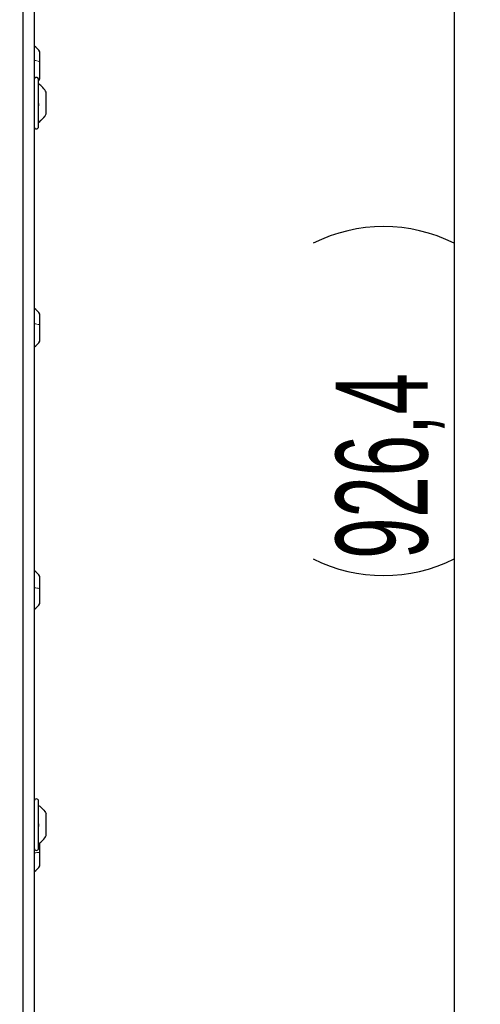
# Model space of a CAD drawing. Header units: millimetres. Extents: x 5 to 418, y 2 to 292.
# Tile 37 of 82: x 118 to 136, y 146 to 184. Entities that reach past the tile are written whole.
import ezdxf

# ---------------------------------------------------------------- set-up
doc = ezdxf.new("R2010")
doc.units = ezdxf.units.MM
doc.layers.add('SLD-0', color=7, linetype='Continuous')
doc.styles.add('SLDTEXTSTYLE1', font='TXT', dxfattribs={"width": 0.605})
doc.dimstyles.new('SLDDIMSTYLE0', dxfattribs={"dimtxt": 3.5, "dimasz": 3.302, "dimexe": 0, "dimexo": 0.0625, "dimgap": 0.875, "dimtad": 1, "dimdec": 1, "dimlfac": 6, "dimrnd": 1e-09, "dimzin": 12, "dimdsep": 46, "dimtxsty": 'SLDTEXTSTYLE1', "dimsah": 1, "dimcen": 0.09, "dimadec": 0, "dimazin": 3, "dimtfac": 1, "dimtofl": 0, "dimtmove": 0, "dimatfit": 3, "dimfxl": 1, "dimfrac": 2, "dimtolj": 1, "dimtzin": 12, "dimarcsym": 0})

# ---------------------------------------------------------------- blocks, each defined once
blk = doc.blocks.new('_D')
at = {"layer": 'SLD-0', "color": 7}
for p, q in [((120.994, 246.535), (136.043, 246.535)), ((135.043, 246.535), (135.043, 92.139)), ((110.009, 92.139), (136.043, 92.139))]:
    blk.add_line(p, q, dxfattribs=at)
for centre, start, end in [((132.358, 169.981), 63.4349, 116.5651), ((132.358, 168.693), 243.4349, 296.5651)]:
    blk.add_arc(centre, 6.006, start, end, dxfattribs=at)
for points in [[(135.043, 246.535), (134.535, 243.233), (135.551, 243.233)], [(135.043, 92.139), (135.551, 95.441), (134.535, 95.441)]]:
    blk.add_solid(points, dxfattribs=at)
at = {"layer": 'SLD-0', "color": 7, "insert": (130.532, 163.322), "char_height": 3.5, "attachment_point": 1, "rotation": 90, "style": 'SLDTEXTSTYLE1'}
blk.add_mtext('926,4', dxfattribs=at)

msp = doc.modelspace()

# ---------------------------------------------------------------- linework, layer by layer
at = {"color": 7, "linetype": 'Continuous', "lineweight": 18}
msp.add_line((118.6088, 127.3631), (118.6088, 213.1901), dxfattribs=at)
at = {"color": 7, "linetype": 'Continuous', "lineweight": 25}
for p, q in [((118.6089, 127.3631), (118.6089, 213.1901)), ((119.0361, 190.6933), (119.0361, 143.1933)), ((119.2527, 182.2681), (119.2527, 182.6483)), ((119.2527, 181.6216), (119.2527, 182.2681)), ((119.2027, 179.7933), (119.2027, 181.5933)), ((119.4944, 180.2869), (119.4944, 181.1058)), ((119.4944, 180.2808), (119.4944, 180.2869)), ((119.2527, 172.241), (119.2527, 172.6483)), ((119.2527, 171.6216), (119.2527, 172.241)), ((119.2527, 162.1937), (119.2527, 162.6483)), ((119.2527, 161.6216), (119.2527, 162.1937)), ((119.2027, 152.2933), (119.2027, 154.0933)), ((119.4944, 152.7812), (119.4944, 153.6054)), ((119.2527, 152.1283), (119.2527, 152.5059)), ((119.2527, 151.6216), (119.2527, 152.1283))]:
    msp.add_line(p, q, dxfattribs=at)
at = {"color": 7, "linetype": 'Continuous', "lineweight": 25, "flags": 128}
msp.add_lwpolyline([(119.2027, 181.5541), (119.2177, 181.5731), (119.2527, 181.6216)], dxfattribs=at)
at = {"color": 7, "linetype": 'Continuous', "lineweight": 25}
for centre, radius, start, end in [((118.4048, 182.0723), 1.025, 34.1881, 51.98883), ((119.1194, 181.5933), 0.0833, 0, 180), ((118.6578, 180.6383), 0.9583, 29.1989, 55.34848), ((118.6578, 180.7483), 0.9583, 304.65152, 330.8011), ((119.1194, 179.7933), 0.0833, 180, 0), ((118.4048, 172.0723), 1.025, 34.1881, 51.98883), ((118.4048, 172.1976), 1.025, 308.01117, 325.8119), ((118.4048, 162.0723), 1.025, 34.1881, 51.98883), ((118.4048, 162.1976), 1.025, 308.01117, 325.8119), ((119.1194, 154.0933), 0.0833, 0, 180), ((119.1194, 152.2933), 0.0833, 180, 0), ((118.4048, 152.1976), 1.025, 308.01117, 325.8119)]:
    msp.add_arc(centre, radius, start, end, dxfattribs=at)
at = {"color": 7, "linetype": 'Continuous', "lineweight": 18}
for points, knots in [([(119.0361, 182.3263), (119.0567, 182.3226), (119.1433, 182.3074), (119.2054, 182.2851), (119.2527, 182.2681)], [0, 0, 0, 0, 0.2377281, 1, 1, 1, 1]), ([(119.0361, 172.2872), (119.0567, 172.2843), (119.1433, 172.2722), (119.2054, 172.2545), (119.2527, 172.241)], [0, 0, 0, 0, 0.23772811, 1, 1, 1, 1]), ([(119.0361, 162.2193), (119.0567, 162.2177), (119.1433, 162.211), (119.2054, 162.2012), (119.2527, 162.1937)], [0, 0, 0, 0, 0.23772811, 1, 1, 1, 1]), ([(119.0361, 152.1254), (119.0567, 152.1255), (119.1433, 152.1263), (119.2054, 152.1274), (119.2527, 152.1283)], [0, 0, 0, 0, 0.2377281, 1, 1, 1, 1])]:
    msp.add_open_spline(points, degree=3, knots=knots, dxfattribs=at)
at = {"color": 7, "linetype": 'Continuous', "lineweight": 25}
for points, knots in [([(119.1742, 180.7106), (119.1781, 180.7068), (119.1859, 180.6994), (119.1951, 180.6797), (119.2012, 180.6555), (119.2035, 180.6287), (119.2013, 180.6035), (119.1952, 180.5836), (119.1859, 180.5704), (119.1781, 180.568), (119.1742, 180.5668)], [0, 0, 0, 0, 0.1252217, 0.2494831, 0.3743256, 0.4990628, 0.6238964, 0.749388, 0.8744406, 1, 1, 1, 1]), ([(119.1742, 153.2519), (119.1781, 153.249), (119.1859, 153.2434), (119.1951, 153.2259), (119.2012, 153.203), (119.2035, 153.1765), (119.2013, 153.1503), (119.1952, 153.1284), (119.1859, 153.1126), (119.1781, 153.1082), (119.1742, 153.1061)], [0, 0, 0, 0, 0.12522174, 0.24948305, 0.37432565, 0.49906277, 0.6238964, 0.74938803, 0.87444058, 1, 1, 1, 1])]:
    msp.add_open_spline(points, degree=3, knots=knots, dxfattribs=at)
at = {"color": 7, "linetype": 'Continuous', "lineweight": 18}
msp.add_open_spline([(119.2027, 179.9709), (119.2605, 180.0153), (119.3761, 180.1042), (119.455, 180.226), (119.4944, 180.2869)], degree=3, dxfattribs=at)
at = {"color": 7, "linetype": 'Continuous', "lineweight": 25}
for points in [[(119.2027, 153.9259), (119.2605, 153.8808), (119.3761, 153.7907), (119.455, 153.6671), (119.4944, 153.6054)], [(119.2027, 152.4607), (119.2605, 152.5058), (119.3761, 152.5959), (119.455, 152.7194), (119.4944, 152.7812)]]:
    msp.add_open_spline(points, degree=3, dxfattribs=at)

# ---------------------------------------------------------------- dimensions: what is measured, and where the dimension line sits
at = {"layer": 'SLD-0', "color": 7}
dim = msp.add_linear_dim(base=(135.0434, 92.1394), p1=(118.0361, 246.5349), p2=(110.0092, 92.1394), angle=90, text='(<>)', dimstyle='SLDDIMSTYLE0', dxfattribs=at)
dim.commit()
dim.dimension.update_dxf_attribs({"geometry": '_D', "text_midpoint": (135.0434, 169.3372), "dimtype": 160})

doc.saveas('drawing.dxf')
